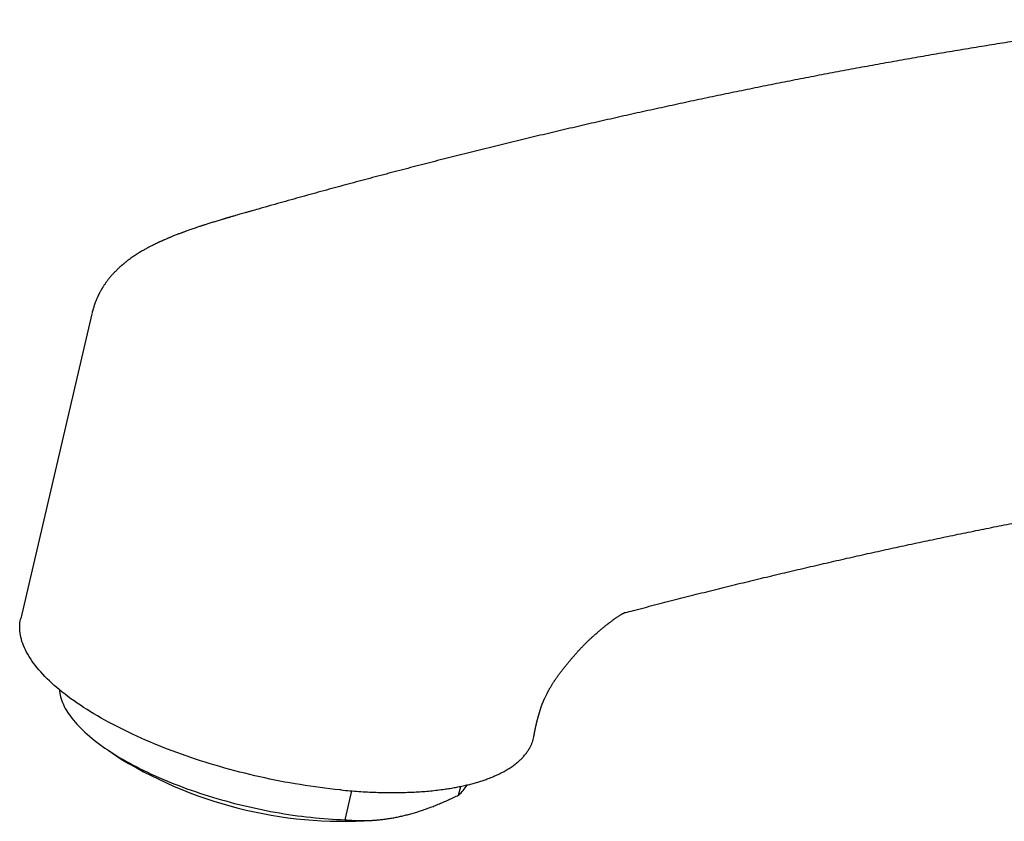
# Model space of a CAD drawing. Header units: millimetres. Extents: x 8 to 853, y 12 to 752.
# Tile 14 of 27: x 585 to 641, y 249 to 295. Entities that reach past the tile are written whole.
import ezdxf

# ---------------------------------------------------------------- set-up
doc = ezdxf.new("R2010")
doc.units = ezdxf.units.MM

msp = doc.modelspace()

# ---------------------------------------------------------------- linework, layer by layer
at = {"color": 7, "linetype": 'Continuous', "lineweight": 30}
for p, q in [((588.804, 277.898), (584.749, 260.524)), ((589.728, 253.018), (590.479, 252.517)), ((609.704, 250.463), (609.819, 250.958)), ((603.005, 250.752), (602.928, 250.76)), ((603.228, 249.054), (603.613, 250.7)), ((605.283, 249.062), (605.487, 249.088))]:
    msp.add_line(p, q, dxfattribs=at)
at = {"color": 7, "linetype": 'Continuous', "lineweight": 30, "flags": 128}
for points in [[(602.928, 250.76), (602.649, 250.788), (602.369, 250.819), (602.087, 250.853), (601.805, 250.889), (601.521, 250.927), (601.237, 250.968), (600.952, 251.011), (600.666, 251.056), (600.38, 251.104), (600.093, 251.154), (599.806, 251.206), (599.519, 251.261), (599.232, 251.317), (598.945, 251.376), (598.658, 251.437), (598.372, 251.501), (598.085, 251.566), (597.8, 251.634), (597.514, 251.704), (597.23, 251.776), (596.946, 251.849), (596.664, 251.925), (596.382, 252.003), (596.101, 252.083), (595.822, 252.165), (595.544, 252.248), (595.268, 252.334), (594.993, 252.421), (594.719, 252.51), (594.448, 252.601), (594.178, 252.694), (593.911, 252.788), (593.645, 252.884), (593.382, 252.982), (593.121, 253.081), (592.862, 253.182), (592.606, 253.284), (592.353, 253.388), (592.102, 253.493), (591.854, 253.599), (591.608, 253.707), (591.366, 253.817), (591.127, 253.927), (590.891, 254.039), (590.658, 254.152), (590.429, 254.266), (590.203, 254.381), (589.98, 254.497), (589.761, 254.614), (589.546, 254.732), (589.334, 254.851), (589.127, 254.971), (588.923, 255.092), (588.723, 255.213), (588.528, 255.335), (588.336, 255.458), (588.149, 255.582), (587.966, 255.706), (587.787, 255.83), (587.613, 255.956), (587.443, 256.081), (587.278, 256.207), (587.118, 256.333), (586.962, 256.46), (586.811, 256.587), (586.665, 256.714), (586.523, 256.841), (586.387, 256.969), (586.255, 257.096), (586.129, 257.223), (586.008, 257.351), (585.891, 257.478), (585.78, 257.605), (585.674, 257.732), (585.574, 257.859), (585.478, 257.985), (585.388, 258.111), (585.304, 258.237), (585.224, 258.362), (585.15, 258.487), (585.082, 258.611), (585.019, 258.735), (584.961, 258.858), (584.909, 258.98), (584.863, 259.102), (584.822, 259.223), (584.787, 259.343), (584.757, 259.462), (584.733, 259.581), (584.714, 259.698), (584.701, 259.815), (584.694, 259.93), (584.692, 260.044), (584.696, 260.158), (584.706, 260.27), (584.721, 260.38), (584.742, 260.49), (584.749, 260.524)], [(586.96, 256.462), (586.967, 256.373), (586.981, 256.268), (587, 256.163), (587.025, 256.057), (587.056, 255.949), (587.092, 255.841), (587.134, 255.732), (587.181, 255.623), (587.233, 255.513), (587.292, 255.402), (587.355, 255.291), (587.424, 255.179), (587.499, 255.066), (587.579, 254.954), (587.664, 254.841), (587.754, 254.727), (587.85, 254.614), (587.951, 254.5), (588.057, 254.386), (588.168, 254.272), (588.284, 254.159), (588.405, 254.045), (588.531, 253.931), (588.662, 253.817), (588.798, 253.704), (588.938, 253.591), (589.083, 253.478), (589.233, 253.366), (589.387, 253.253), (589.546, 253.142), (589.709, 253.031), (589.876, 252.92), (590.048, 252.811), (590.223, 252.701), (590.403, 252.593), (590.587, 252.485), (590.774, 252.379), (590.966, 252.273), (591.161, 252.168), (591.359, 252.064), (591.562, 251.961), (591.767, 251.859), (591.976, 251.759), (592.188, 251.659), (592.403, 251.561), (592.622, 251.464), (592.843, 251.369), (593.067, 251.274), (593.293, 251.182), (593.523, 251.09), (593.754, 251.001), (593.988, 250.912), (594.225, 250.826), (594.463, 250.741), (594.704, 250.657), (594.946, 250.576), (595.19, 250.496), (595.436, 250.418), (595.683, 250.342), (595.932, 250.267), (596.182, 250.195), (596.434, 250.124), (596.686, 250.056), (596.939, 249.989), (597.194, 249.925), (597.449, 249.862), (597.704, 249.802), (597.96, 249.744), (598.216, 249.688), (598.473, 249.634), (598.73, 249.582), (598.986, 249.533), (599.243, 249.486), (599.499, 249.441), (599.755, 249.399), (600.01, 249.358), (600.265, 249.32), (600.519, 249.285), (600.772, 249.252), (601.024, 249.221), (601.275, 249.193), (601.525, 249.167), (601.773, 249.143), (602.02, 249.122), (602.266, 249.103), (602.509, 249.087), (602.751, 249.074), (602.991, 249.062), (603.228, 249.054)]]:
    msp.add_lwpolyline(points, dxfattribs=at)
at = {"color": 7, "linetype": 'Continuous', "lineweight": 30}
for centre, radius, start, end in [((603.128, 273.271), 24.305, 238.6396, 275.087), ((608.214, 252.189), 2.281, 310.7997, 329.6674)]:
    msp.add_arc(centre, radius, start, end, dxfattribs=at)
for points, knots in [([(649.872, 294.656), (649.764, 294.642), (649.257, 294.575), (648.351, 294.454), (647.153, 294.289), (645.954, 294.119), (644.753, 293.944), (643.551, 293.765), (642.348, 293.581), (641.144, 293.393), (639.939, 293.199), (638.732, 293.002), (637.524, 292.799), (636.315, 292.592), (635.104, 292.38), (633.893, 292.163), (632.68, 291.942), (631.466, 291.716), (630.251, 291.486), (629.035, 291.251), (627.818, 291.011), (626.6, 290.766), (625.38, 290.517), (624.16, 290.264), (622.938, 290.005), (621.715, 289.742), (620.491, 289.474), (619.267, 289.202), (618.041, 288.925), (616.814, 288.644), (615.586, 288.357), (614.357, 288.066), (613.127, 287.771), (611.896, 287.471), (610.664, 287.166), (609.431, 286.857), (608.197, 286.543), (606.962, 286.224), (605.726, 285.901), (604.49, 285.573), (603.252, 285.241), (602.014, 284.904), (600.774, 284.562), (599.534, 284.216), (598.571, 283.944), (598.021, 283.787), (597.886, 283.749)], [0, 0, 0, 0, 0.006356, 0.029822, 0.053288, 0.076755, 0.100222, 0.12369, 0.147158, 0.170627, 0.194097, 0.217567, 0.241037, 0.264508, 0.28798, 0.311452, 0.334924, 0.358397, 0.38187, 0.405344, 0.428819, 0.452293, 0.475768, 0.499244, 0.52272, 0.546196, 0.569673, 0.59315, 0.616628, 0.640106, 0.663584, 0.687063, 0.710542, 0.734022, 0.757501, 0.780982, 0.804462, 0.827943, 0.851424, 0.874905, 0.898387, 0.921869, 0.945352, 0.968834, 0.992317, 1, 1, 1, 1]), ([(597.886, 283.749), (597.827, 283.732), (597.712, 283.699), (597.545, 283.652), (597.391, 283.607), (597.249, 283.567), (597.119, 283.529), (597.003, 283.496), (596.901, 283.467), (596.813, 283.441), (596.736, 283.419), (596.67, 283.399), (596.618, 283.384), (596.577, 283.372), (596.547, 283.363), (596.52, 283.355), (596.493, 283.347), (596.463, 283.339), (596.422, 283.327), (596.369, 283.311), (596.302, 283.291), (596.216, 283.265), (596.112, 283.234), (595.992, 283.198), (595.871, 283.161), (595.753, 283.124), (595.636, 283.088), (595.524, 283.053), (595.417, 283.019), (595.316, 282.987), (595.223, 282.957), (595.142, 282.931), (595.071, 282.908), (595.003, 282.885), (594.921, 282.858), (594.816, 282.823), (594.694, 282.782), (594.568, 282.738), (594.447, 282.696), (594.332, 282.656), (594.233, 282.62), (594.15, 282.59), (594.083, 282.566), (594.024, 282.544), (593.971, 282.524), (593.92, 282.505), (593.861, 282.483), (593.789, 282.456), (593.703, 282.423), (593.608, 282.386), (593.512, 282.348), (593.421, 282.312), (593.341, 282.279), (593.269, 282.25), (593.204, 282.223), (593.139, 282.196), (593.068, 282.166), (592.989, 282.132), (592.911, 282.098), (592.843, 282.068), (592.786, 282.042), (592.733, 282.018), (592.685, 281.996), (592.643, 281.977), (592.603, 281.958), (592.561, 281.939), (592.514, 281.916), (592.46, 281.891), (592.405, 281.864), (592.35, 281.837), (592.299, 281.812), (592.241, 281.783), (592.171, 281.747), (592.087, 281.704), (592.005, 281.66), (591.926, 281.618), (591.847, 281.574), (591.763, 281.527), (591.665, 281.47), (591.566, 281.412), (591.456, 281.344), (591.347, 281.276), (591.24, 281.205), (591.133, 281.134), (591.035, 281.065), (590.954, 281.007), (590.893, 280.961), (590.844, 280.924), (590.796, 280.888), (590.755, 280.856), (590.718, 280.827), (590.681, 280.796), (590.64, 280.763), (590.599, 280.73), (590.564, 280.699), (590.531, 280.672), (590.502, 280.647), (590.473, 280.621), (590.44, 280.592), (590.403, 280.559), (590.358, 280.518), (590.311, 280.474), (590.265, 280.43), (590.223, 280.389), (590.183, 280.35), (590.142, 280.308), (590.096, 280.261), (590.046, 280.208), (589.995, 280.153), (589.945, 280.096), (589.896, 280.041), (589.847, 279.983), (589.8, 279.927), (589.757, 279.873), (589.715, 279.819), (589.672, 279.763), (589.627, 279.701), (589.581, 279.637), (589.536, 279.572), (589.494, 279.508), (589.455, 279.448), (589.426, 279.402), (589.405, 279.368), (589.389, 279.341), (589.369, 279.308), (589.344, 279.265), (589.314, 279.212), (589.293, 279.173), (589.281, 279.152)], [0, 0, 0, 0, 0.018725, 0.036179, 0.052356, 0.06725, 0.080854, 0.093162, 0.103576, 0.112829, 0.120917, 0.127838, 0.133587, 0.137482, 0.140561, 0.143068, 0.145846, 0.148965, 0.152426, 0.158556, 0.165534, 0.173362, 0.185384, 0.198222, 0.210849, 0.223258, 0.235449, 0.247421, 0.258507, 0.269365, 0.279242, 0.287813, 0.295073, 0.301644, 0.3096, 0.321085, 0.334966, 0.348422, 0.361323, 0.373664, 0.385389, 0.39337, 0.400586, 0.407032, 0.412707, 0.417837, 0.42373, 0.431921, 0.441278, 0.451689, 0.463129, 0.472979, 0.481792, 0.489571, 0.496736, 0.503567, 0.511103, 0.5201, 0.530178, 0.536858, 0.543205, 0.54922, 0.554684, 0.559391, 0.563441, 0.568147, 0.573395, 0.57954, 0.586158, 0.592368, 0.598143, 0.603481, 0.612486, 0.622296, 0.632433, 0.640911, 0.649714, 0.660312, 0.670408, 0.684107, 0.69563, 0.709928, 0.723024, 0.73489, 0.748289, 0.759235, 0.764849, 0.77132, 0.777767, 0.782921, 0.786813, 0.791658, 0.797319, 0.802579, 0.807247, 0.811301, 0.815132, 0.818791, 0.822918, 0.827924, 0.83354, 0.84071, 0.846946, 0.852539, 0.857764, 0.863399, 0.869642, 0.877042, 0.884614, 0.891292, 0.898915, 0.905953, 0.912953, 0.919866, 0.925651, 0.932434, 0.939797, 0.947319, 0.954745, 0.961914, 0.968603, 0.97456, 0.977336, 0.980088, 0.98367, 0.988181, 0.993624, 1, 1, 1, 1]), ([(589.281, 279.152), (589.27, 279.132), (589.251, 279.095), (589.225, 279.045), (589.206, 279.006), (589.19, 278.976), (589.178, 278.95), (589.16, 278.913), (589.137, 278.863), (589.105, 278.792), (589.07, 278.711), (589.033, 278.621), (588.995, 278.525), (588.96, 278.426), (588.925, 278.323), (588.9, 278.246), (588.884, 278.191), (588.875, 278.161), (588.866, 278.131), (588.858, 278.1), (588.848, 278.066), (588.837, 278.023), (588.823, 277.968), (588.813, 277.928), (588.808, 277.905)], [0, 0, 0, 0, 0.051281, 0.09322, 0.125809, 0.149225, 0.169688, 0.190276, 0.240031, 0.294436, 0.364724, 0.438703, 0.511486, 0.596904, 0.674214, 0.754537, 0.778519, 0.802397, 0.825688, 0.848345, 0.872275, 0.90513, 0.947708, 1, 1, 1, 1]), ([(619.097, 260.833), (619.24, 260.871), (619.78, 261.014), (620.717, 261.259), (621.906, 261.566), (623.095, 261.868), (624.282, 262.166), (625.469, 262.459), (626.654, 262.748), (627.838, 263.032), (629.022, 263.311), (630.204, 263.586), (631.385, 263.857), (632.564, 264.123), (633.743, 264.385), (634.921, 264.642), (636.097, 264.894), (637.272, 265.142), (638.446, 265.385), (639.619, 265.624), (640.791, 265.858), (641.962, 266.088), (643.131, 266.313), (644.299, 266.534), (645.466, 266.75), (646.632, 266.961), (647.796, 267.168), (648.959, 267.37), (650.121, 267.568), (651.282, 267.761), (652.441, 267.95), (653.599, 268.134), (654.756, 268.314), (655.911, 268.489), (657.065, 268.659), (658.218, 268.825), (659.37, 268.986), (660.52, 269.143), (661.669, 269.295), (662.816, 269.443), (663.962, 269.586), (665.107, 269.724), (666.251, 269.858), (667.393, 269.987), (668.533, 270.112), (669.672, 270.232), (670.81, 270.348), (671.946, 270.459), (673.081, 270.565), (674.215, 270.667), (675.347, 270.764), (676.477, 270.857), (677.607, 270.945), (678.734, 271.028), (679.775, 271.101), (680.438, 271.145), (680.727, 271.163)], [0, 0, 0, 0, 0.006756, 0.025541, 0.044328, 0.063115, 0.081904, 0.100694, 0.119484, 0.138276, 0.157069, 0.175863, 0.194658, 0.213454, 0.232252, 0.251051, 0.269851, 0.288652, 0.307455, 0.326259, 0.345064, 0.363871, 0.382679, 0.401489, 0.4203, 0.439113, 0.457927, 0.476742, 0.49556, 0.514378, 0.533199, 0.552021, 0.570845, 0.58967, 0.608497, 0.627326, 0.646157, 0.66499, 0.683824, 0.70266, 0.721499, 0.740339, 0.759181, 0.778025, 0.796871, 0.815719, 0.83457, 0.853422, 0.872276, 0.891133, 0.909992, 0.928853, 0.947716, 0.966582, 0.98545, 1, 1, 1, 1]), ([(613.992, 253.819), (613.994, 253.829), (613.999, 253.858), (614.008, 253.903), (614.016, 253.95), (614.023, 253.986), (614.029, 254.016), (614.034, 254.044), (614.04, 254.076), (614.048, 254.114), (614.056, 254.156), (614.064, 254.195), (614.071, 254.229), (614.078, 254.263), (614.086, 254.301), (614.094, 254.34), (614.102, 254.377), (614.109, 254.409), (614.115, 254.438), (614.123, 254.471), (614.131, 254.506), (614.139, 254.539), (614.146, 254.569), (614.153, 254.597), (614.161, 254.629), (614.172, 254.673), (614.184, 254.72), (614.197, 254.769), (614.209, 254.814), (614.221, 254.859), (614.232, 254.899), (614.24, 254.93), (614.248, 254.958), (614.256, 254.985), (614.264, 255.015), (614.273, 255.046), (614.282, 255.078), (614.29, 255.107), (614.298, 255.134), (614.306, 255.162), (614.315, 255.194), (614.325, 255.226), (614.334, 255.256), (614.343, 255.286), (614.351, 255.312), (614.359, 255.336), (614.367, 255.364), (614.378, 255.398), (614.385, 255.417), (614.39, 255.432), (614.397, 255.455), (614.406, 255.48), (614.414, 255.502), (614.423, 255.528), (614.435, 255.56), (614.448, 255.595), (614.46, 255.627), (614.47, 255.654), (614.481, 255.681), (614.493, 255.711), (614.506, 255.745), (614.521, 255.779), (614.535, 255.815), (614.55, 255.85), (614.564, 255.882), (614.578, 255.914), (614.597, 255.957), (614.625, 256.019), (614.661, 256.094), (614.7, 256.174), (614.733, 256.24), (614.759, 256.29), (614.775, 256.321), (614.79, 256.35), (614.808, 256.384), (614.831, 256.425), (614.858, 256.474), (614.89, 256.532), (614.927, 256.596), (614.966, 256.662), (615.003, 256.724), (615.038, 256.781), (615.073, 256.835), (615.107, 256.889), (615.14, 256.94), (615.171, 256.987), (615.202, 257.033), (615.237, 257.083), (615.277, 257.141), (615.324, 257.207), (615.374, 257.277), (615.426, 257.346), (615.476, 257.412), (615.528, 257.479), (615.58, 257.546), (615.634, 257.616), (615.692, 257.69), (615.765, 257.783), (615.856, 257.896), (615.964, 258.029), (616.079, 258.168), (616.201, 258.313), (616.329, 258.461), (616.457, 258.605), (616.581, 258.74), (616.695, 258.862), (616.801, 258.972), (616.9, 259.072), (616.989, 259.161), (617.069, 259.238), (617.139, 259.306), (617.2, 259.362), (617.249, 259.408), (617.285, 259.441), (617.313, 259.467), (617.342, 259.493), (617.38, 259.527), (617.427, 259.569), (617.492, 259.626), (617.568, 259.693), (617.65, 259.763), (617.724, 259.825), (617.791, 259.882), (617.85, 259.931), (617.903, 259.975), (617.952, 260.015), (618.004, 260.057), (618.058, 260.101), (618.11, 260.143), (618.155, 260.178), (618.192, 260.207), (618.221, 260.23), (618.25, 260.253), (618.282, 260.278), (618.322, 260.308), (618.367, 260.343), (618.419, 260.382), (618.472, 260.422), (618.523, 260.459), (618.566, 260.49), (618.614, 260.524), (618.667, 260.562), (618.731, 260.606), (618.789, 260.645), (618.851, 260.686), (618.904, 260.72), (618.948, 260.747), (618.978, 260.765), (618.999, 260.778), (619.017, 260.788), (619.032, 260.797), (619.046, 260.805), (619.059, 260.812), (619.071, 260.819), (619.08, 260.824), (619.089, 260.829), (619.097, 260.834), (619.108, 260.839), (619.118, 260.845), (619.128, 260.85), (619.135, 260.854), (619.14, 260.856), (619.146, 260.859), (619.153, 260.862), (619.159, 260.865), (619.162, 260.867), (619.163, 260.867), (619.163, 260.867), (619.163, 260.867)], [0, 0, 0, 0, 0.00258, 0.008119, 0.012428, 0.015605, 0.018412, 0.021053, 0.023689, 0.027961, 0.032696, 0.03679, 0.040361, 0.044044, 0.048142, 0.053159, 0.057652, 0.060957, 0.064505, 0.068469, 0.07289, 0.07749, 0.081219, 0.084205, 0.087979, 0.093015, 0.099586, 0.10424, 0.109309, 0.114055, 0.118269, 0.121396, 0.12348, 0.12638, 0.129651, 0.132428, 0.135905, 0.139497, 0.141695, 0.144496, 0.148558, 0.151929, 0.155161, 0.158869, 0.161466, 0.164362, 0.168403, 0.173542, 0.17861, 0.181368, 0.183687, 0.186098, 0.189019, 0.192235, 0.197017, 0.201536, 0.205975, 0.209324, 0.212036, 0.215953, 0.220357, 0.224282, 0.2283, 0.232747, 0.236509, 0.239568, 0.243706, 0.251396, 0.260362, 0.268803, 0.277659, 0.28182, 0.284914, 0.287528, 0.291138, 0.295646, 0.300397, 0.306427, 0.313486, 0.320292, 0.326593, 0.332367, 0.33764, 0.343315, 0.348483, 0.353209, 0.357525, 0.362502, 0.368294, 0.375228, 0.382644, 0.389814, 0.396765, 0.403387, 0.410697, 0.418185, 0.426207, 0.434768, 0.448737, 0.463633, 0.479414, 0.496085, 0.51365, 0.531625, 0.547883, 0.563047, 0.577093, 0.590001, 0.601756, 0.612341, 0.621631, 0.629686, 0.636232, 0.641263, 0.643878, 0.647713, 0.652769, 0.659047, 0.6665, 0.67842, 0.689214, 0.698879, 0.707413, 0.715902, 0.722007, 0.728545, 0.735518, 0.742928, 0.750303, 0.756716, 0.761425, 0.765405, 0.768974, 0.773575, 0.779387, 0.786413, 0.793738, 0.802765, 0.810579, 0.817187, 0.823368, 0.834286, 0.844302, 0.857533, 0.867619, 0.881732, 0.89358, 0.899693, 0.90568, 0.911105, 0.915826, 0.919619, 0.92444, 0.929055, 0.932631, 0.935508, 0.939561, 0.944229, 0.949829, 0.955576, 0.959895, 0.96362, 0.967852, 0.974998, 0.983047, 0.991353, 0.999468, 1, 1, 1, 1]), ([(603.005, 250.752), (603.173, 250.737), (603.511, 250.706), (604.012, 250.669), (604.509, 250.64), (605.001, 250.619), (605.487, 250.607), (605.966, 250.603), (606.437, 250.608), (606.879, 250.621), (607.291, 250.64), (607.689, 250.666), (608.093, 250.701), (608.501, 250.744), (608.874, 250.793), (609.212, 250.844), (609.517, 250.897), (609.816, 250.956), (610.106, 251.019), (610.389, 251.088), (610.658, 251.161), (610.913, 251.237), (611.156, 251.316), (611.415, 251.409), (611.686, 251.517), (611.966, 251.642), (612.23, 251.774), (612.474, 251.912), (612.698, 252.055), (612.904, 252.202), (613.086, 252.349), (613.247, 252.496), (613.393, 252.648), (613.53, 252.811), (613.655, 252.985), (613.755, 253.152), (613.835, 253.313), (613.897, 253.465), (613.947, 253.621), (613.978, 253.739), (613.989, 253.806), (613.991, 253.819)], [0, 0, 0, 0, 0.028528, 0.057055, 0.085861, 0.114684, 0.143508, 0.172313, 0.20143, 0.230548, 0.255554, 0.280561, 0.308605, 0.336659, 0.364704, 0.387515, 0.41033, 0.43314, 0.456188, 0.479241, 0.502289, 0.524177, 0.546068, 0.567955, 0.597027, 0.626117, 0.655208, 0.68428, 0.712377, 0.740483, 0.76858, 0.793625, 0.818669, 0.846745, 0.874829, 0.902904, 0.925724, 0.948548, 0.971367, 0.994416, 1, 1, 1, 1]), ([(603.228, 249.054), (603.292, 249.048), (603.432, 249.035), (603.65, 249.02), (603.882, 249.01), (604.116, 249.005), (604.352, 249.005), (604.591, 249.011), (604.832, 249.024), (605.075, 249.042), (605.321, 249.067), (605.57, 249.098), (605.823, 249.137), (606.077, 249.182), (606.334, 249.235), (606.592, 249.294), (606.853, 249.36), (607.115, 249.433), (607.386, 249.515), (607.665, 249.607), (607.953, 249.708), (608.242, 249.817), (608.532, 249.933), (608.824, 250.055), (609.116, 250.185), (609.41, 250.32), (609.606, 250.415), (609.704, 250.463)], [0, 0, 0, 0, 0.032291, 0.070778, 0.109273, 0.147796, 0.18633, 0.22498, 0.263641, 0.30234, 0.341052, 0.380317, 0.419596, 0.458921, 0.498262, 0.537774, 0.577302, 0.616877, 0.656467, 0.699242, 0.742035, 0.78488, 0.827741, 0.870773, 0.913819, 0.956903, 1, 1, 1, 1])]:
    msp.add_open_spline(points, degree=3, knots=knots, dxfattribs=at)

doc.saveas('drawing.dxf')
